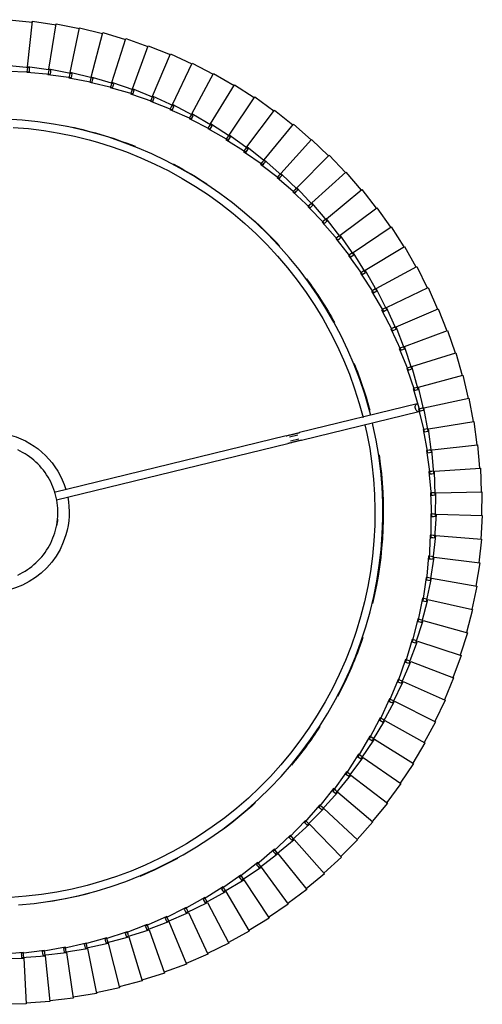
# Model space of a CAD drawing. Header units: millimetres. Extents: x 2868 to 11019, y -1415 to 7989.
# Tile 66 of 83: x 10534 to 10769, y 3984 to 4484. Entities that reach past the tile are written whole.
import ezdxf

# ---------------------------------------------------------------- set-up
doc = ezdxf.new("R2010")
doc.units = ezdxf.units.MM
doc.layers.add('E-LITE-EQPM', color=7, linetype='Continuous', lineweight=20)

# ---------------------------------------------------------------- blocks, each defined once
blk = doc.blocks.new('64314-7L   _Suspended_tensor - 64314-44-7L SAMBA Black_ribbon beige pendant lamp ø450-7L-572759-Planta_PDF Copy 1')
at = {"layer": 'E-LITE-EQPM', "color": 253, "lineweight": 25, "true_color": 0xaaaaaa}
for p, q in [((788.19, 409.19), (776.19, 409.41)), ((786.99, 385.88), (788.19, 409.19)), ((800.16, 407.99), (788.18, 408.79)), ((797.84, 384.77), (800.16, 407.99)), ((812.05, 406.22), (800.13, 407.59)), ((808.62, 383.14), (812.05, 406.22)), ((823.85, 403.89), (812, 405.83)), ((819.32, 381), (823.85, 403.89)), ((835.53, 400.99), (823.78, 403.49)), ((829.9, 378.34), (835.53, 400.99)), ((847.04, 397.53), (835.44, 400.6)), ((840.34, 375.18), (847.04, 397.53)), ((858.39, 393.52), (846.94, 397.15)), ((850.61, 371.52), (858.39, 393.52)), ((869.52, 388.98), (858.26, 393.14)), ((774.98, 386.1), (786.99, 385.88)), ((785.76, 384.58), (785.86, 385.57)), ((785.86, 385.57), (797.84, 384.77)), ((786.97, 385.5), (786.92, 384.49)), ((860.7, 367.38), (869.52, 388.98)), ((880.42, 383.9), (869.38, 388.61)), ((786.85, 383.09), (774.88, 384.11)), ((785.66, 383.58), (785.76, 384.58)), ((797.56, 381.99), (785.66, 383.58)), ((786.92, 384.49), (786.85, 383.09)), ((796.4, 382.54), (796.55, 383.53)), ((808.21, 380.38), (796.4, 382.54)), ((796.55, 383.53), (796.7, 384.51)), ((796.7, 384.51), (808.62, 383.14)), ((797.7, 383.38), (797.56, 381.99)), ((797.8, 384.39), (797.7, 383.38)), ((807.08, 380.98), (807.28, 381.96)), ((818.78, 378.26), (807.08, 380.98)), ((807.28, 381.96), (807.47, 382.94)), ((807.47, 382.94), (819.32, 381)), ((808.42, 381.76), (808.21, 380.38)), ((808.57, 382.76), (808.42, 381.76)), ((817.91, 379.88), (818.16, 380.85)), ((818.16, 380.85), (829.9, 378.34)), ((819.24, 380.62), (819.05, 379.63)), ((870.58, 362.75), (880.42, 383.9)), ((891.07, 378.31), (880.26, 383.54)), ((817.67, 378.91), (817.91, 379.88)), ((829.22, 375.63), (817.67, 378.91)), ((819.05, 379.63), (818.78, 378.26)), ((828.15, 376.34), (828.44, 377.29)), ((839.53, 372.51), (828.15, 376.34)), ((828.44, 377.29), (828.73, 378.25)), ((828.73, 378.25), (840.34, 375.18)), ((829.56, 376.99), (829.22, 375.63)), ((829.8, 377.97), (829.56, 376.99)), ((880.22, 357.65), (891.07, 378.31)), ((901.44, 372.21), (890.89, 377.95)), ((838.5, 373.26), (838.83, 374.2)), ((849.68, 368.89), (838.5, 373.26)), ((838.83, 374.2), (839.16, 375.15)), ((839.16, 375.15), (850.61, 371.52)), ((839.93, 373.84), (839.53, 372.51)), ((840.22, 374.81), (839.93, 373.84)), ((848.68, 369.7), (849.06, 370.62)), ((849.06, 370.62), (849.44, 371.54)), ((849.44, 371.54), (860.7, 367.38)), ((850.15, 370.21), (849.68, 368.89)), ((850.48, 371.16), (850.15, 370.21)), ((889.61, 352.1), (901.44, 372.21)), ((911.5, 365.62), (901.24, 371.86)), ((859.64, 364.79), (848.68, 369.7)), ((858.69, 365.64), (859.11, 366.55)), ((869.4, 360.22), (858.69, 365.64)), ((859.11, 366.55), (859.53, 367.45)), ((859.53, 367.45), (870.58, 362.75)), ((860.17, 366.08), (859.64, 364.79)), ((860.55, 367.02), (860.17, 366.08)), ((898.72, 346.1), (911.5, 365.62)), ((921.24, 358.56), (911.29, 365.29)), ((868.48, 361.11), (868.95, 362)), ((878.92, 355.18), (868.48, 361.11)), ((868.95, 362), (869.41, 362.88)), ((869.99, 361.48), (869.4, 360.22)), ((869.41, 362.88), (880.22, 357.65)), ((870.41, 362.4), (869.99, 361.48)), ((878.05, 356.12), (878.56, 356.98)), ((888.19, 349.69), (878.05, 356.12)), ((878.56, 356.98), (879.06, 357.84)), ((879.57, 356.42), (878.92, 355.18)), ((879.06, 357.84), (889.61, 352.1)), ((880.04, 357.31), (879.57, 356.42)), ((907.53, 339.68), (921.24, 358.56)), ((930.62, 351.04), (921.01, 358.23)), ((887.37, 350.67), (887.91, 351.51)), ((897.19, 343.77), (887.37, 350.67)), ((887.91, 351.51), (888.46, 352.34)), ((888.9, 350.9), (888.19, 349.69)), ((888.46, 352.34), (898.72, 346.1)), ((889.41, 351.77), (888.9, 350.9)), ((916.02, 332.83), (930.62, 351.04)), ((939.63, 343.07), (930.38, 350.72)), ((896.41, 344.79), (897, 345.59)), ((897, 345.59), (897.58, 346.4)), ((897.58, 346.4), (907.53, 339.68)), ((898.51, 345.78), (897.95, 344.93)), ((905.89, 337.41), (896.41, 344.79)), ((897.95, 344.93), (897.19, 343.77)), ((924.18, 325.59), (939.63, 343.07)), ((948.25, 334.68), (939.37, 342.77)), ((905.16, 338.47), (905.79, 339.25)), ((914.28, 330.65), (905.16, 338.47)), ((905.79, 339.25), (906.41, 340.03)), ((906.71, 338.54), (905.89, 337.41)), ((906.41, 340.03), (916.02, 332.83)), ((907.3, 339.36), (906.71, 338.54)), ((913.6, 331.74), (914.26, 332.49)), ((922.33, 323.5), (913.6, 331.74)), ((914.26, 332.49), (914.92, 333.24)), ((915.15, 331.74), (914.28, 330.65)), ((914.92, 333.24), (924.18, 325.59)), ((915.78, 332.53), (915.15, 331.74)), ((931.98, 317.96), (948.25, 334.68)), ((956.46, 325.89), (947.98, 334.39)), ((921.71, 324.62), (922.4, 325.33)), ((922.4, 325.33), (923.1, 326.05)), ((923.1, 326.05), (931.98, 317.96)), ((923.92, 325.3), (923.25, 324.54)), ((939.4, 309.97), (956.46, 325.89)), ((964.23, 316.72), (956.17, 325.61)), ((930.03, 315.96), (921.71, 324.62)), ((923.25, 324.54), (922.33, 323.5)), ((929.46, 317.11), (930.19, 317.79)), ((937.36, 308.07), (929.46, 317.11)), ((931, 316.96), (930.03, 315.96)), ((930.19, 317.79), (930.92, 318.47)), ((930.92, 318.47), (939.4, 309.97)), ((931.71, 317.68), (931, 316.96)), ((946.43, 301.63), (964.23, 316.72)), ((971.56, 307.18), (963.93, 316.45)), ((937.61, 309.89), (938.37, 310.53)), ((938.37, 310.53), (946.43, 301.63)), ((936.85, 309.24), (937.61, 309.89)), ((944.3, 299.83), (936.85, 309.24)), ((938.38, 309.02), (937.36, 308.07)), ((939.11, 309.71), (938.38, 309.02)), ((953.05, 292.97), (971.56, 307.18)), ((978.42, 297.3), (971.25, 306.93)), ((943.84, 301.03), (944.64, 301.63)), ((950.84, 291.26), (943.84, 301.03)), ((945.36, 300.73), (944.3, 299.83)), ((944.64, 301.63), (945.43, 302.24)), ((946.13, 301.38), (945.36, 300.73)), ((945.43, 302.24), (953.05, 292.97)), ((959.25, 283.99), (978.42, 297.3)), ((984.8, 287.1), (978.09, 297.06)), ((950.44, 292.48), (951.26, 293.05)), ((956.96, 282.4), (950.44, 292.48)), ((951.94, 292.12), (950.84, 291.26)), ((951.26, 293.05), (952.08, 293.62)), ((952.74, 292.73), (951.94, 292.12)), ((952.08, 293.62), (959.25, 283.99)), ((965.01, 274.73), (984.8, 287.1)), ((990.68, 276.61), (984.46, 286.88)), ((956.62, 283.63), (957.46, 284.16)), ((962.64, 273.25), (956.62, 283.63)), ((958.1, 283.19), (956.96, 282.4)), ((957.46, 284.16), (958.31, 284.69)), ((958.93, 283.77), (958.1, 283.19)), ((958.31, 284.69), (965.01, 274.73)), ((963.24, 274.99), (964.11, 275.48)), ((964.11, 275.48), (970.32, 265.2)), ((970.32, 265.2), (990.68, 276.61)), ((996.05, 265.85), (990.33, 276.41)), ((962.37, 274.5), (963.24, 274.99)), ((967.88, 263.84), (962.37, 274.5)), ((963.83, 273.99), (962.64, 273.25)), ((964.68, 274.52), (963.83, 273.99)), ((967.67, 265.1), (968.56, 265.54)), ((968.56, 265.54), (969.45, 265.99)), ((969.45, 265.99), (975.17, 255.43)), ((975.17, 255.43), (996.05, 265.85)), ((1000.89, 254.84), (995.69, 265.66)), ((972.67, 254.18), (967.67, 265.1)), ((969.1, 264.52), (967.88, 263.84)), ((969.98, 265.01), (969.1, 264.52)), ((972.51, 255.46), (973.42, 255.86)), ((976.98, 244.31), (972.51, 255.46)), ((973.42, 255.86), (974.34, 256.26)), ((974.82, 255.26), (973.92, 254.81)), ((974.34, 256.26), (979.54, 245.44)), ((973.92, 254.81), (972.67, 254.18)), ((979.54, 245.44), (1000.89, 254.84)), ((1005.21, 243.61), (1000.53, 254.67)), ((976.89, 245.59), (977.82, 245.95)), ((980.82, 234.24), (976.89, 245.59)), ((977.82, 245.95), (978.75, 246.31)), ((979.18, 245.28), (978.26, 244.87)), ((978.75, 246.31), (983.42, 235.25)), ((978.26, 244.87), (976.98, 244.31)), ((983.42, 235.25), (1005.21, 243.61)), ((1008.98, 232.19), (1004.84, 243.46)), ((980.78, 235.53), (981.73, 235.84)), ((984.16, 224), (980.78, 235.53)), ((981.73, 235.84), (982.68, 236.15)), ((982.68, 236.15), (986.82, 224.88)), ((982.12, 234.75), (980.82, 234.24)), ((983.06, 235.11), (982.12, 234.75)), ((986.82, 224.88), (1008.98, 232.19)), ((1012.19, 220.6), (1008.6, 232.06)), ((984.19, 225.29), (985.15, 225.55)), ((987.02, 213.62), (984.19, 225.29)), ((985.15, 225.55), (986.11, 225.82)), ((986.11, 225.82), (989.71, 214.36)), ((985.49, 224.44), (984.16, 224)), ((986.45, 224.76), (985.49, 224.44)), ((989.71, 214.36), (1012.19, 220.6)), ((1014.85, 208.87), (1011.81, 220.49)), ((987.11, 214.89), (988.08, 215.11)), ((988.08, 215.11), (989.05, 215.34)), ((989.05, 215.34), (992.09, 203.72)), ((988.36, 213.99), (987.02, 213.62)), ((989.37, 203.1), (987.11, 214.89)), ((989.33, 214.26), (988.36, 213.99)), ((992.09, 203.72), (1014.85, 208.87)), ((1016.94, 197.03), (1014.46, 208.78)), ((990.73, 203.41), (989.37, 203.1)), ((989.52, 204.38), (990.5, 204.55)), ((991.21, 192.49), (989.52, 204.38)), ((990.5, 204.55), (991.48, 204.72)), ((991.71, 203.63), (990.73, 203.41)), ((991.48, 204.72), (993.96, 192.97)), ((993.96, 192.97), (1016.94, 197.03)), ((1018.46, 185.1), (1016.55, 196.95)), ((992.58, 192.73), (991.21, 192.49)), ((991.42, 193.75), (992.41, 193.88)), ((992.54, 181.8), (991.42, 193.75)), ((992.41, 193.88), (993.4, 194)), ((993.58, 192.91), (992.58, 192.73)), ((993.4, 194), (995.31, 182.15)), ((995.31, 182.15), (1018.46, 185.1)), ((993.93, 181.97), (992.54, 181.8)), ((992.81, 183.05), (993.81, 183.13)), ((993.36, 171.06), (992.81, 183.05)), ((993.81, 183.13), (994.8, 183.21)), ((994.93, 182.1), (993.93, 181.97)), ((994.8, 183.21), (996.14, 171.28)), ((1019.4, 173.11), (1018.06, 185.04)), ((994.75, 171.17), (993.36, 171.06)), ((993.66, 160.29), (993.69, 172.29)), ((993.69, 172.29), (994.69, 172.32)), ((994.69, 172.32), (995.68, 172.35)), ((995.75, 171.24), (994.75, 171.17)), ((995.68, 172.35), (996.45, 160.37)), ((996.14, 171.28), (1019.4, 173.11)), ((1019.77, 161.09), (1019.01, 173.07)), ((993.44, 149.52), (994.05, 161.51)), ((995.05, 160.33), (993.66, 160.29)), ((994.05, 161.51), (995.05, 161.49)), ((995.05, 161.49), (996.04, 161.47)), ((996.06, 160.36), (995.05, 160.33)), ((996.04, 161.47), (996.23, 149.47)), ((996.45, 160.37), (1019.77, 161.09)), ((1019.56, 149.06), (1019.37, 161.07)), ((803.56, 153.13), (921.1, 124.5)), ((992.7, 138.77), (993.89, 150.72)), ((993.89, 150.72), (994.88, 150.65)), ((994.88, 150.65), (995.88, 150.59)), ((995.88, 150.59), (995.49, 138.59)), ((920.15, 120.61), (802.4, 149.3)), ((994.84, 149.49), (993.44, 149.52)), ((995.84, 149.47), (994.84, 149.49)), ((996.23, 149.47), (1019.56, 149.06)), ((1018.78, 137.06), (1019.16, 149.06)), ((991.46, 128.07), (993.21, 139.95)), ((994.1, 138.68), (992.7, 138.77)), ((993.21, 139.95), (994.2, 139.83)), ((995.1, 138.61), (994.1, 138.68)), ((994.2, 139.83), (995.19, 139.72)), ((995.19, 139.72), (994.23, 127.75)), ((995.49, 138.59), (1018.78, 137.06)), ((1017.41, 125.11), (1018.38, 137.08)), ((989.69, 117.44), (992.02, 129.22)), ((992.84, 127.91), (991.46, 128.07)), ((992.02, 129.22), (993, 129.06)), ((993.99, 128.9), (992.45, 116.99)), ((993.85, 127.8), (992.84, 127.91)), ((993, 129.06), (993.99, 128.9)), ((994.26, 127.75), (1017.41, 125.11)), ((1015.48, 113.24), (1017.02, 125.15)), ((926.16, 120.17), (921.89, 121.22)), ((922.36, 123.16), (926.58, 122.13)), ((927.97, 122.82), (987.62, 108.29)), ((986.68, 104.4), (927.02, 118.94)), ((987.42, 106.91), (990.31, 118.56)), ((991.07, 117.22), (989.69, 117.44)), ((992.26, 118.15), (990.16, 106.33)), ((990.31, 118.56), (991.29, 118.36)), ((992.07, 117.05), (991.07, 117.22)), ((991.29, 118.36), (992.26, 118.15)), ((992.45, 116.99), (1015.48, 113.24)), ((1012.98, 101.47), (1015.09, 113.29)), ((984.65, 96.5), (988.09, 108)), ((990.02, 107.49), (987.35, 95.79)), ((988.79, 106.62), (987.42, 106.91)), ((988.09, 108), (989.06, 107.75)), ((989.78, 106.41), (988.79, 106.62)), ((989.06, 107.75), (990.02, 107.49)), ((990.16, 106.33), (1012.98, 101.47)), ((1009.92, 89.84), (1012.59, 101.55)), ((981.38, 86.23), (985.37, 97.56)), ((987.28, 96.96), (984.05, 85.39)), ((986, 96.14), (984.65, 96.5)), ((985.37, 97.56), (986.32, 97.26)), ((986.98, 95.89), (986, 96.14)), ((986.32, 97.26), (987.28, 96.96)), ((987.35, 95.79), (1009.92, 89.84)), ((977.62, 76.14), (982.15, 87.26)), ((984.03, 86.57), (980.25, 75.17)), ((982.71, 85.81), (981.38, 86.23)), ((982.15, 87.26), (983.09, 86.91)), ((983.68, 85.51), (982.71, 85.81)), ((983.09, 86.91), (984.03, 86.57)), ((984.05, 85.39), (1006.3, 78.37)), ((1006.3, 78.37), (1009.53, 89.94)), ((973.39, 66.23), (978.44, 77.12)), ((980.28, 76.34), (975.96, 65.14)), ((978.93, 75.65), (977.62, 76.14)), ((978.44, 77.12), (979.36, 76.73)), ((979.88, 75.3), (978.93, 75.65)), ((979.36, 76.73), (980.28, 76.34)), ((980.25, 75.17), (1002.14, 67.09)), ((1002.14, 67.09), (1005.92, 78.49)), ((968.68, 56.54), (974.25, 67.18)), ((976.05, 66.31), (971.19, 55.33)), ((974.67, 65.69), (973.39, 66.23)), ((974.25, 67.18), (975.15, 66.74)), ((975.6, 65.29), (974.67, 65.69)), ((975.15, 66.74), (976.05, 66.31)), ((975.96, 65.14), (997.43, 56.02)), ((997.43, 56.02), (1001.76, 67.22)), ((963.51, 47.09), (969.59, 57.45)), ((971.34, 56.49), (965.96, 45.76)), ((969.93, 55.94), (968.68, 56.54)), ((969.59, 57.45), (970.46, 56.97)), ((970.84, 55.5), (969.93, 55.94)), ((970.46, 56.97), (971.34, 56.49)), ((971.19, 55.33), (992.21, 45.19)), ((992.21, 45.19), (997.06, 56.17)), ((957.89, 37.9), (964.46, 47.95)), ((966.17, 46.91), (960.28, 36.45)), ((964.74, 46.42), (963.51, 47.09)), ((964.46, 47.95), (965.31, 47.43)), ((965.62, 45.94), (964.74, 46.42)), ((965.31, 47.43), (966.17, 46.91)), ((965.96, 45.76), (986.47, 34.62)), ((986.47, 34.62), (991.84, 45.35)), ((951.84, 28.99), (958.88, 38.71)), ((960.54, 37.59), (954.16, 27.42)), ((959.09, 37.17), (957.89, 37.9)), ((958.88, 38.71), (959.71, 38.15)), ((959.95, 36.65), (959.09, 37.17)), ((959.71, 38.15), (960.54, 37.59)), ((960.28, 36.45), (980.22, 24.34)), ((980.22, 24.34), (986.11, 34.8)), ((945.37, 20.37), (952.87, 29.75)), ((954.47, 28.55), (947.61, 18.7)), ((953, 28.2), (951.84, 28.99)), ((952.87, 29.75), (953.67, 29.15)), ((953.83, 27.64), (953, 28.2)), ((953.67, 29.15), (954.47, 28.55)), ((954.16, 27.42), (973.5, 14.37)), ((938.49, 12.08), (946.43, 21.09)), ((946.49, 19.54), (945.37, 20.37)), ((946.43, 21.09), (947.2, 20.45)), ((947.2, 20.45), (947.97, 19.82)), ((973.5, 14.37), (979.88, 24.54)), ((947.97, 19.82), (940.64, 10.3)), ((947.29, 18.93), (946.49, 19.54)), ((947.61, 18.7), (966.3, 4.73)), ((931.22, 4.13), (939.59, 12.74)), ((941.07, 11.4), (933.29, 2.25)), ((939.57, 11.19), (938.49, 12.08)), ((940.64, 10.3), (939.57, 11.19)), ((939.59, 12.74), (940.33, 12.07)), ((940.33, 12.07), (941.07, 11.4)), ((940.64, 10.3), (958.64, -4.54)), ((966.3, 4.73), (973.16, 14.59)), ((923.58, -3.46), (932.35, 4.74)), ((933.76, 3.32), (925.55, -5.44)), ((932.25, 3.19), (931.22, 4.13)), ((933, 2.51), (932.25, 3.19)), ((932.35, 4.74), (933.06, 4.03)), ((933.06, 4.03), (933.76, 3.32)), ((933.29, 2.25), (950.55, -13.44)), ((958.64, -4.54), (965.97, 4.97)), ((915.58, -10.68), (924.74, -2.91)), ((926.08, -4.39), (917.46, -12.75)), ((924.57, -4.45), (923.58, -3.46)), ((925.28, -5.16), (924.57, -4.45)), ((924.74, -2.91), (925.41, -3.65)), ((925.41, -3.65), (926.08, -4.39)), ((950.55, -13.44), (958.33, -4.3)), ((925.55, -5.44), (942.05, -21.95)), ((907.25, -17.51), (916.76, -10.19)), ((918.03, -11.73), (909.02, -19.66)), ((916.52, -11.72), (915.58, -10.68)), ((917.46, -12.75), (916.52, -11.72)), ((916.76, -10.19), (917.4, -10.96)), ((917.4, -10.96), (918.03, -11.73)), ((917.46, -12.75), (933.14, -30.03)), ((942.05, -21.95), (950.25, -13.18)), ((898.59, -23.92), (908.45, -17.07)), ((909.65, -18.67), (900.27, -26.16)), ((908.14, -18.59), (907.25, -17.51)), ((908.78, -19.36), (908.14, -18.59)), ((908.45, -17.07), (909.05, -17.87)), ((909.02, -19.66), (923.86, -37.68)), ((909.05, -17.87), (909.65, -18.67)), ((889.64, -29.92), (899.82, -23.55)), ((899.43, -25.04), (898.59, -23.92)), ((899.82, -23.55), (900.38, -24.37)), ((900.38, -24.37), (900.93, -25.2)), ((933.14, -30.03), (941.76, -21.67)), ((880.42, -35.48), (890.88, -29.6)), ((890.42, -31.08), (889.64, -29.92)), ((890.88, -29.6), (891.4, -30.45)), ((900.93, -25.2), (891.2, -32.24)), ((900.03, -25.85), (899.43, -25.04)), ((900.27, -26.16), (914.22, -44.87)), ((923.86, -37.68), (932.87, -29.74)), ((891.92, -31.31), (881.86, -37.87)), ((890.99, -31.91), (890.42, -31.08)), ((891.2, -32.24), (904.24, -51.59)), ((891.4, -30.45), (891.92, -31.31)), ((870.93, -40.59), (881.67, -35.22)), ((882.62, -36.97), (872.26, -43.04)), ((881.14, -36.67), (880.42, -35.48)), ((881.66, -37.53), (881.14, -36.67)), ((881.67, -35.22), (882.15, -36.1)), ((881.86, -37.87), (893.96, -57.82)), ((882.15, -36.1), (882.62, -36.97)), ((914.22, -44.87), (923.6, -37.37)), ((861.21, -45.24), (872.2, -40.39)), ((873.06, -42.19), (862.42, -47.75)), ((871.6, -41.82), (870.93, -40.59)), ((872.08, -42.7), (871.6, -41.82)), ((872.2, -40.39), (872.63, -41.29)), ((872.26, -43.04), (883.38, -63.56)), ((872.63, -41.29), (873.06, -42.19)), ((904.24, -51.59), (913.97, -44.55)), ((841.16, -53.11), (852.56, -49.33)), ((851.28, -49.41), (862.49, -45.1)), ((851.83, -50.7), (851.28, -49.41)), ((863.26, -46.93), (852.37, -51.98)), ((852.56, -49.33), (852.91, -50.27)), ((861.82, -46.49), (861.21, -45.24)), ((862.26, -47.4), (861.82, -46.49)), ((862.42, -47.75), (872.55, -68.77)), ((862.49, -45.1), (862.88, -46.02)), ((862.88, -46.02), (863.26, -46.93)), ((830.88, -56.31), (842.44, -53.09)), ((843.04, -54.99), (831.71, -58.98)), ((841.64, -54.42), (841.16, -53.11)), ((841.99, -55.36), (841.64, -54.42)), ((853.25, -51.21), (842.13, -55.73)), ((842.44, -53.09), (842.74, -54.04)), ((842.74, -54.04), (843.04, -54.99)), ((852.22, -51.63), (851.83, -50.7)), ((852.37, -51.98), (861.48, -73.47)), ((852.91, -50.27), (853.25, -51.21)), ((893.96, -57.82), (904.01, -51.26)), ((809.9, -61.22), (821.73, -59.12)), ((820.45, -59.02), (832.16, -56.36)), ((820.8, -60.37), (820.45, -59.02)), ((832.66, -58.29), (821.16, -61.72)), ((821.73, -59.12), (821.93, -60.1)), ((831.3, -57.64), (830.88, -56.31)), ((831.6, -58.6), (831.3, -57.64)), ((831.71, -58.98), (838.72, -81.23)), ((832.16, -56.36), (832.41, -57.32)), ((832.41, -57.32), (832.66, -58.29)), ((842.13, -55.73), (850.19, -77.62)), ((883.38, -63.56), (893.74, -57.48)), ((777.8, -64.76), (789.81, -64.39)), ((788.56, -64.1), (800.53, -63.14)), ((788.71, -65.48), (788.56, -64.1)), ((789.81, -64.39), (789.87, -65.38)), ((799.26, -62.91), (811.17, -61.39)), ((799.49, -64.29), (799.26, -62.91)), ((799.65, -65.29), (799.49, -64.29)), ((811.49, -63.36), (799.71, -65.67)), ((800.53, -63.14), (800.64, -64.14)), ((800.64, -64.14), (800.75, -65.13)), ((810.19, -62.59), (809.9, -61.22)), ((810.4, -63.57), (810.19, -62.59)), ((822.14, -61.08), (810.48, -63.95)), ((810.48, -63.95), (815.32, -86.78)), ((811.17, -61.39), (811.33, -62.37)), ((811.33, -62.37), (811.49, -63.36)), ((821.06, -61.34), (820.8, -60.37)), ((821.16, -61.72), (827.08, -84.29)), ((821.93, -60.1), (822.14, -61.08)), ((872.55, -68.77), (883.19, -63.21)), ((789.93, -66.38), (777.98, -67.55)), ((788.83, -66.49), (788.71, -65.48)), ((800.75, -65.13), (788.87, -66.87)), ((788.87, -66.87), (791.49, -90.06)), ((789.87, -65.38), (789.93, -66.38)), ((799.71, -65.67), (803.44, -88.71)), ((861.48, -73.47), (872.37, -68.42)), ((850.19, -77.62), (861.31, -73.1)), ((838.72, -81.23), (850.04, -77.25)), ((815.32, -86.78), (826.97, -83.9)), ((827.08, -84.29), (838.59, -80.85)), ((779.49, -90.84), (791.44, -89.66)), ((791.49, -90.06), (803.37, -88.31)), ((803.44, -88.71), (815.23, -86.39))]:
    blk.add_line(p, q, dxfattribs=at)
at = {"layer": 'E-LITE-EQPM', "color": 253, "lineweight": 25, "true_color": 0xaaaaaa, "flags": 128}
for points in [[(784.35, 358.88), (792.32, 358.12), (800.24, 357.04), (808.12, 355.64), (815.93, 353.93), (823.67, 351.91), (831.33, 349.58), (838.88, 346.95), (846.32, 344.02), (853.64, 340.79), (860.83, 337.27), (867.86, 333.47), (874.74, 329.39), (881.46, 325.04), (887.99, 320.42), (894.33, 315.55), (900.47, 310.42), (906.4, 305.05), (912.12, 299.45), (917.6, 293.63), (922.85, 287.59), (927.85, 281.35), (932.6, 274.91), (937.08, 268.29), (941.3, 261.49), (945.25, 254.53), (948.91, 247.42), (952.28, 240.17), (955.36, 232.79), (958.15, 225.29), (960.63, 217.68), (962.8, 209.99), (964.67, 202.21), (966.22, 194.36), (967.46, 186.46), (968.38, 178.51), (968.99, 170.54), (969.27, 162.54), (969.23, 154.54), (968.88, 146.55), (968.2, 138.58), (967.21, 130.64), (965.9, 122.75), (964.27, 114.92), (964.03, 113.97)], [(960.13, 114.92), (961.14, 119.33), (962.59, 127.04), (963.74, 134.79), (964.57, 142.59), (965.08, 150.41), (965.29, 158.25), (965.18, 166.09), (964.76, 173.91), (964.02, 181.72), (962.98, 189.49), (961.62, 197.21), (959.96, 204.87), (957.99, 212.46), (955.72, 219.96), (953.15, 227.37), (950.29, 234.66), (947.13, 241.84), (943.7, 248.89), (939.98, 255.79), (935.99, 262.54), (931.74, 269.12), (927.22, 275.53), (922.45, 281.75), (917.44, 287.78), (912.19, 293.6), (906.71, 299.21), (901.01, 304.59), (895.1, 309.74), (888.99, 314.65), (882.69, 319.31), (876.21, 323.72), (869.55, 327.87), (862.74, 331.74), (855.77, 335.34), (848.67, 338.66), (841.44, 341.69), (834.1, 344.43), (826.65, 346.87), (819.11, 349.01), (811.49, 350.85), (803.8, 352.39), (796.06, 353.61), (788.27, 354.53), (780.45, 355.13)], [(783.92, 191.31), (785.18, 190.7), (786.41, 190.04), (787.62, 189.33), (788.8, 188.57), (789.94, 187.77), (791.06, 186.92), (792.14, 186.03), (793.18, 185.1), (794.18, 184.12), (795.15, 183.11), (796.07, 182.05), (796.95, 180.96), (797.79, 179.84), (798.58, 178.69), (799.32, 177.5), (800.01, 176.28), (800.66, 175.04), (801.26, 173.78), (801.8, 172.49), (802.29, 171.18), (802.73, 169.85), (803.12, 168.5), (803.45, 167.14), (803.73, 165.77), (803.95, 164.39), (804.12, 163), (804.23, 161.6), (804.29, 160.2), (804.29, 158.8), (804.23, 157.41), (804.12, 156.01), (803.95, 154.62), (803.73, 153.24), (803.45, 151.87), (803.12, 150.51), (802.73, 149.16), (802.29, 147.83), (801.8, 146.52), (801.25, 145.23), (800.66, 143.97), (800.01, 142.72), (799.31, 141.51), (798.57, 140.32), (797.78, 139.17), (796.94, 138.05), (796.06, 136.96), (795.14, 135.91), (794.18, 134.89), (793.17, 133.92), (792.13, 132.98), (791.05, 132.09), (789.94, 131.24), (788.79, 130.44), (787.61, 129.68), (786.4, 128.97), (785.17, 128.31), (783.91, 127.7)], [(920.15, 120.61), (920.54, 120.51), (920.93, 120.42), (921.32, 120.33), (921.7, 120.23), (922.08, 120.14), (922.46, 120.05), (922.84, 119.96), (923.21, 119.86), (923.58, 119.78), (923.94, 119.69), (924.29, 119.6), (924.64, 119.52), (924.98, 119.43), (925.31, 119.35), (925.64, 119.27), (925.95, 119.2), (926.26, 119.12), (926.56, 119.05), (926.85, 118.98), (927.02, 118.94)], [(927.97, 122.82), (927.69, 122.89), (927.4, 122.96), (927.1, 123.03), (926.79, 123.11), (926.47, 123.19), (926.14, 123.27), (925.8, 123.35), (925.46, 123.43), (925.11, 123.52), (924.75, 123.61), (924.39, 123.69), (924.02, 123.78), (923.65, 123.87), (923.27, 123.97), (922.89, 124.06), (922.51, 124.15), (922.12, 124.25), (921.73, 124.34), (921.35, 124.44), (921.1, 124.5)], [(824.34, -28.66), (831.82, -26.3), (839.19, -23.66), (846.46, -20.71), (853.6, -17.48), (860.61, -13.97), (867.47, -10.18), (874.18, -6.12), (880.72, -1.79), (887.08, 2.79), (893.25, 7.63), (899.22, 12.7), (904.98, 18.02), (910.53, 23.56), (915.85, 29.31), (920.94, 35.28), (925.78, 41.44), (930.38, 47.79), (934.71, 54.32), (938.78, 61.02), (942.59, 67.88), (946.11, 74.88), (949.35, 82.02), (952.3, 89.28), (954.96, 96.66), (957.32, 104.13), (959.26, 111.24)], [(963.12, 110.29), (962.34, 107.16), (960.09, 99.48), (957.54, 91.9), (954.69, 84.43), (951.54, 77.07), (948.1, 69.85), (944.37, 62.77), (940.37, 55.85), (936.09, 49.09), (931.54, 42.51), (926.73, 36.11), (921.67, 29.92), (916.37, 23.93), (910.84, 18.15), (905.07, 12.61), (899.09, 7.3), (892.9, 2.23), (886.52, -2.59), (879.94, -7.15), (873.19, -11.44), (866.27, -15.46), (859.2, -19.2), (851.99, -22.65), (844.64, -25.81), (837.17, -28.67), (829.59, -31.24), (825.46, -32.49)], [(781.65, -36.15), (789.46, -35.5), (797.24, -34.54), (804.98, -33.27), (812.66, -31.69), (820.26, -29.8), (824.34, -28.66)], [(825.46, -32.49), (817.74, -34.59), (809.94, -36.37), (802.08, -37.84), (794.16, -38.99), (786.21, -39.83), (778.23, -40.34)]]:
    blk.add_lwpolyline(points, dxfattribs=at)
at = {"layer": 'E-LITE-EQPM', "color": 253, "lineweight": 25, "true_color": 0xaaaaaa}
for centre, radius, start, end in [((769.3, 159.45), 200.2, 75.3448, 81.3813), ((769.3, 159.45), 200.2, 61.4448, 67.5065), ((769.3, 159.45), 200.2, 47.4395, 53.514), ((769.3, 159.45), 200.2, 32.9455, 39.9214), ((769.3, 159.45), 200.2, 18.5407, 27.8724), ((769.3, 159.45), 200.2, 351.6183, 13.4008), ((769.3, 159.45), 40.71, 16.3092, 103.4616), ((769.3, 159.51), 35, 35.4699, 40.1333), ((769.3, 159.45), 40.71, 349.0816, 16.3092), ((769.3, 159.51), 35, 5.5989, 11.1754), ((769.3, 159.45), 40.71, 229.1444, 343.4103), ((769.3, 159.45), 200.2, 337.7515, 344.97), ((769.3, 159.45), 200.2, 323.6468, 331.2104), ((769.3, 159.45), 200.2, 311.8321, 317.438), ((769.3, 159.45), 200.2, 297.8515, 303.5259), ((769.3, 159.45), 200.2, 286.3092, 291.7475), ((769.3, 159.45), 200.2, 281.2412, 286.3092)]:
    blk.add_arc(centre, radius, start, end, dxfattribs=at)
for start_param, end_param in [(0, 3.141593), (3.141593, 3.403392)]:
    blk.add_ellipse((987.15, 106.35), major_axis=(0.47, 1.94), ratio=0.707107, start_param=start_param, end_param=end_param, dxfattribs=at)

msp = doc.modelspace()

# ---------------------------------------------------------------- block references
at = {"layer": 'E-LITE-EQPM', "color": 253, "lineweight": 25, "true_color": 0xaaaaaa, "extrusion": (0, 0, -1), "rotation": 179.9999950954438}
msp.add_blockref('64314-7L   _Suspended_tensor - 64314-44-7L SAMBA Black_ribbon beige pendant lamp ø450-7L-572759-Planta_PDF Copy 1', (-9748.88, 4393.1), dxfattribs=at)

doc.saveas('drawing.dxf')
